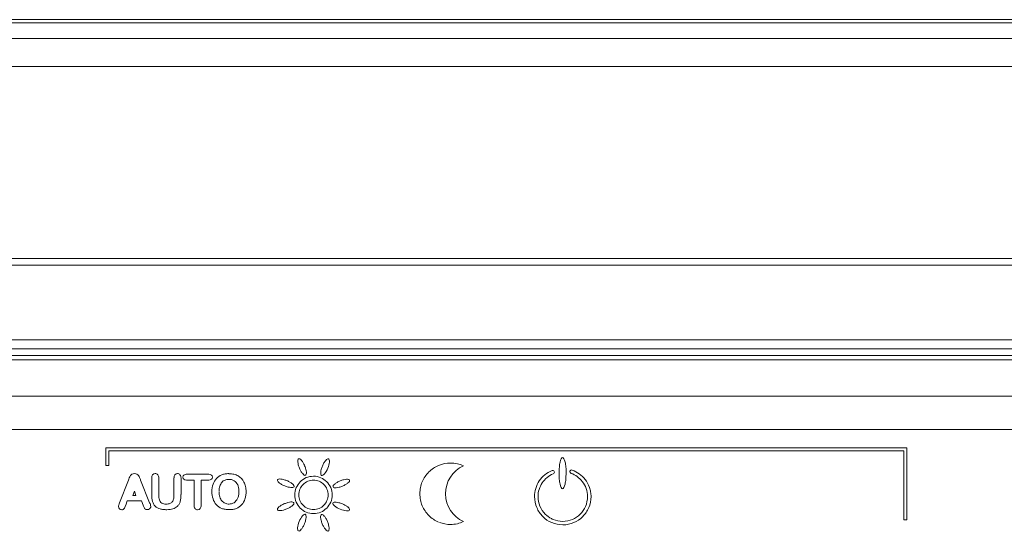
# Model space of a CAD drawing. Header units: millimetres. Extents: x -41968 to 54113, y -9946 to 101810.
# Tile 98 of 171: x -1235 to -1100, y 11440 to 11510. Entities that reach past the tile are written whole.
import ezdxf

# ---------------------------------------------------------------- set-up
doc = ezdxf.new("R2010")
doc.units = ezdxf.units.MM
doc.layers.add('CERNA', color=7, linetype='Continuous', lineweight=15)
doc.layers.add('UT-potrubi_privodni', color=3, linetype='Continuous', lineweight=50)

# ---------------------------------------------------------------- blocks, each defined once
blk = doc.blocks.new('CONDENSINOX_50_2')
at = {"layer": 'CERNA'}
for points in [[(-518.6, 3214.74), (-124.78, 3214.74)], [(-518.6, 3214.31), (-124.78, 3214.31)], [(-124.78, 3212.18), (-518.6, 3212.18)], [(-507.61, 3208.32), (-135.79, 3208.32)], [(-135.79, 3182), (-507.61, 3182)], [(-135.79, 3181.07), (-507.61, 3181.07)], [(-509.69, 3170.86), (-133.69, 3170.86)], [(-507.54, 3169.61), (-135.85, 3169.61)], [(-134.41, 3168.72), (-508.97, 3168.72)], [(-507.54, 3168.09), (-135.85, 3168.09)], [(-494.38, 3163.12), (-148.99, 3163.12)], [(-494.38, 3158.57), (-148.99, 3158.57)], [(-274.78, 3156.05), (-384.59, 3156.05)], [(-384.59, 3156.05), (-384.59, 3153.63)], [(-274.78, 3146.17), (-274.78, 3156.05)], [(-384.18, 3155.63), (-275.21, 3155.63)], [(-384.18, 3153.64), (-384.18, 3155.62)], [(-275.21, 3155.63), (-275.21, 3146.18)], [(-384.59, 3153.64), (-384.17, 3153.64)], [(-378.31, 3151.92), (-378.31, 3149.63)], [(-377.34, 3149.58), (-377.34, 3151.93)], [(-375.26, 3151.92), (-375.26, 3149.55)], [(-374.29, 3149.63), (-374.29, 3151.91)], [(-370.48, 3152.43), (-373.57, 3152.43)], [(-381.5, 3151.6), (-382.74, 3148.5)], [(-378.59, 3148.52), (-379.83, 3151.61)], [(-373.56, 3151.63), (-372.49, 3151.63)], [(-372.5, 3151.63), (-372.5, 3148.17)], [(-371.53, 3151.63), (-370.47, 3151.63)], [(-371.53, 3148.16), (-371.53, 3151.63)], [(-380.89, 3149.52), (-380.68, 3150.11)], [(-380.47, 3149.52), (-380.89, 3149.52)], [(-380.68, 3150.11), (-380.47, 3149.52)], [(-381.87, 3148.18), (-381.65, 3148.79)], [(-381.65, 3148.79), (-379.7, 3148.79)], [(-379.7, 3148.79), (-379.47, 3148.2)], [(-275.21, 3146.17), (-274.78, 3146.17)]]:
    blk.add_lwpolyline(points, dxfattribs=at)
for points, knots in [([(-357.33, 3153.56), (-357.39, 3153.72), (-357.47, 3153.87), (-357.54, 3154.01), (-357.62, 3154.13), (-357.69, 3154.23), (-357.77, 3154.33), (-357.92, 3154.49), (-358.06, 3154.6), (-358.17, 3154.55), (-358.26, 3154.51), (-358.29, 3154.34), (-358.27, 3154.11), (-358.27, 3154), (-358.24, 3153.85), (-358.21, 3153.72), (-358.17, 3153.56), (-358.12, 3153.42), (-358.06, 3153.26)], [0, 0, 0, 0, 1, 1, 1, 2, 2, 2, 3, 3, 3, 4, 4, 4, 5, 5, 5, 6, 6, 6, 6]), ([(-354.17, 3153.25), (-354.05, 3153.54), (-353.98, 3153.86), (-353.95, 3154.09), (-353.93, 3154.34), (-353.98, 3154.5), (-354.07, 3154.55), (-354.16, 3154.58), (-354.31, 3154.49), (-354.46, 3154.32), (-354.54, 3154.21), (-354.62, 3154.11), (-354.69, 3153.98), (-354.77, 3153.86), (-354.83, 3153.71), (-354.91, 3153.54)], [0, 0, 0, 0, 1, 1, 1, 2, 2, 2, 3, 3, 3, 4, 4, 4, 5, 5, 5, 5]), ([(-321.49, 3152.59), (-321.49, 3152.87), (-321.51, 3153.17), (-321.52, 3153.42), (-321.55, 3153.67), (-321.58, 3153.9), (-321.63, 3154.08), (-321.72, 3154.48), (-321.86, 3154.71), (-321.98, 3154.71), (-322.12, 3154.71), (-322.24, 3154.48), (-322.33, 3154.08), (-322.36, 3153.9), (-322.41, 3153.67), (-322.42, 3153.42), (-322.45, 3153.16), (-322.45, 3152.87), (-322.45, 3152.59)], [0, 0, 0, 0, 1, 1, 1, 2, 2, 2, 3, 3, 3, 4, 4, 4, 5, 5, 5, 6, 6, 6, 6]), ([(-358.06, 3153.25), (-357.99, 3153.1), (-357.92, 3152.96), (-357.86, 3152.83), (-357.78, 3152.7), (-357.69, 3152.6), (-357.61, 3152.51), (-357.46, 3152.32), (-357.32, 3152.24), (-357.23, 3152.29), (-357.13, 3152.32), (-357.09, 3152.5), (-357.11, 3152.72), (-357.11, 3152.83), (-357.14, 3152.96), (-357.19, 3153.12), (-357.22, 3153.25), (-357.26, 3153.41), (-357.34, 3153.56)], [0, 0, 0, 0, 1, 1, 1, 2, 2, 2, 3, 3, 3, 4, 4, 4, 5, 5, 5, 6, 6, 6, 6]), ([(-354.91, 3153.54), (-354.97, 3153.39), (-355.01, 3153.22), (-355.06, 3153.1), (-355.09, 3152.95), (-355.12, 3152.82), (-355.12, 3152.7), (-355.15, 3152.46), (-355.1, 3152.31), (-355.01, 3152.27), (-354.91, 3152.24), (-354.77, 3152.31), (-354.62, 3152.5), (-354.45, 3152.67), (-354.3, 3152.95), (-354.17, 3153.25)], [0, 0, 0, 0, 1, 1, 1, 2, 2, 2, 3, 3, 3, 4, 4, 4, 5, 5, 5, 5]), ([(-335.58, 3153.58), (-335.83, 3153.7), (-336.12, 3153.8), (-336.41, 3153.87), (-336.72, 3153.94), (-337.02, 3153.97), (-337.34, 3153.97), (-337.92, 3153.97), (-338.47, 3153.85), (-338.98, 3153.64), (-339.49, 3153.43), (-339.94, 3153.1), (-340.33, 3152.74), (-340.71, 3152.35), (-341.01, 3151.89), (-341.23, 3151.4), (-341.35, 3151.14), (-341.42, 3150.89), (-341.46, 3150.59), (-341.52, 3150.34), (-341.55, 3150.05), (-341.55, 3149.75), (-341.55, 3149.47), (-341.52, 3149.18), (-341.46, 3148.91), (-341.42, 3148.62), (-341.35, 3148.38), (-341.23, 3148.12), (-341.01, 3147.62), (-340.71, 3147.16), (-340.33, 3146.78), (-339.94, 3146.4), (-339.49, 3146.09), (-338.98, 3145.87)], [0, 0, 0, 0, 1, 1, 1, 2, 2, 2, 3, 3, 3, 4, 4, 4, 5, 5, 5, 6, 6, 6, 7, 7, 7, 8, 8, 8, 9, 9, 9, 10, 10, 10, 11, 11, 11, 11]), ([(-379.83, 3151.61), (-379.88, 3151.73), (-379.92, 3151.86), (-379.97, 3151.98), (-380.02, 3152.06), (-380.06, 3152.16), (-380.12, 3152.24), (-380.18, 3152.31), (-380.26, 3152.38), (-380.34, 3152.44), (-380.44, 3152.5), (-380.55, 3152.51), (-380.67, 3152.51), (-380.79, 3152.51), (-380.91, 3152.5), (-381.02, 3152.44), (-381.1, 3152.38), (-381.17, 3152.31), (-381.22, 3152.24), (-381.3, 3152.15), (-381.34, 3152.03), (-381.39, 3151.93), (-381.43, 3151.81), (-381.46, 3151.7), (-381.5, 3151.61)], [0, 0, 0, 0, 1, 1, 1, 2, 2, 2, 3, 3, 3, 4, 4, 4, 5, 5, 5, 6, 6, 6, 7, 7, 7, 8, 8, 8, 8]), ([(-377.34, 3151.92), (-377.34, 3152.07), (-377.37, 3152.24), (-377.48, 3152.36), (-377.55, 3152.47), (-377.7, 3152.52), (-377.84, 3152.52), (-377.96, 3152.52), (-378.09, 3152.46), (-378.18, 3152.36), (-378.28, 3152.24), (-378.3, 3152.07), (-378.3, 3151.92)], [0, 0, 0, 0, 1, 1, 1, 2, 2, 2, 3, 3, 3, 4, 4, 4, 4]), ([(-374.29, 3151.92), (-374.29, 3152.07), (-374.32, 3152.24), (-374.43, 3152.36), (-374.5, 3152.47), (-374.66, 3152.52), (-374.78, 3152.52), (-374.92, 3152.52), (-375.04, 3152.47), (-375.12, 3152.36), (-375.24, 3152.24), (-375.25, 3152.07), (-375.25, 3151.92)], [0, 0, 0, 0, 1, 1, 1, 2, 2, 2, 3, 3, 3, 4, 4, 4, 4]), ([(-373.56, 3152.43), (-373.68, 3152.43), (-373.81, 3152.41), (-373.92, 3152.32), (-374, 3152.25), (-374.04, 3152.14), (-374.04, 3152.02), (-374.04, 3151.92), (-374, 3151.8), (-373.92, 3151.75), (-373.83, 3151.66), (-373.68, 3151.64), (-373.56, 3151.64)], [0, 0, 0, 0, 1, 1, 1, 2, 2, 2, 3, 3, 3, 4, 4, 4, 4]), ([(-370.48, 3151.63), (-370.36, 3151.63), (-370.2, 3151.65), (-370.1, 3151.74), (-370.01, 3151.8), (-369.97, 3151.92), (-369.97, 3152.03), (-369.97, 3152.15), (-370.01, 3152.26), (-370.1, 3152.32), (-370.2, 3152.41), (-370.36, 3152.42), (-370.48, 3152.42)], [0, 0, 0, 0, 1, 1, 1, 2, 2, 2, 3, 3, 3, 4, 4, 4, 4]), ([(-367.73, 3152.51), (-367.9, 3152.51), (-368.08, 3152.51), (-368.25, 3152.48), (-368.42, 3152.44), (-368.57, 3152.4), (-368.69, 3152.34), (-369, 3152.24), (-369.24, 3152.05), (-369.44, 3151.86), (-369.65, 3151.64), (-369.78, 3151.37), (-369.9, 3151.06), (-370, 3150.76), (-370.06, 3150.41), (-370.06, 3150.04), (-370.06, 3149.71), (-370, 3149.36), (-369.9, 3149.06), (-369.8, 3148.74), (-369.67, 3148.48), (-369.45, 3148.28), (-369.25, 3148.04), (-369.01, 3147.87), (-368.71, 3147.74), (-368.57, 3147.7), (-368.4, 3147.65), (-368.25, 3147.62), (-368.08, 3147.59), (-367.9, 3147.58), (-367.73, 3147.58)], [0, 0, 0, 0, 1, 1, 1, 2, 2, 2, 3, 3, 3, 4, 4, 4, 5, 5, 5, 6, 6, 6, 7, 7, 7, 8, 8, 8, 9, 9, 9, 10, 10, 10, 10]), ([(-367.73, 3147.58), (-367.53, 3147.58), (-367.34, 3147.59), (-367.18, 3147.61), (-367.01, 3147.64), (-366.86, 3147.68), (-366.7, 3147.74), (-366.42, 3147.86), (-366.17, 3148.05), (-365.97, 3148.26), (-365.78, 3148.47), (-365.63, 3148.74), (-365.52, 3149.03), (-365.48, 3149.18), (-365.44, 3149.35), (-365.42, 3149.52), (-365.38, 3149.69), (-365.37, 3149.86), (-365.37, 3150.05), (-365.37, 3150.28), (-365.4, 3150.53), (-365.45, 3150.76), (-365.49, 3150.97), (-365.57, 3151.17), (-365.66, 3151.36), (-365.83, 3151.71), (-366.12, 3152.02), (-366.45, 3152.21), (-366.63, 3152.3), (-366.83, 3152.38), (-367.04, 3152.43), (-367.25, 3152.47), (-367.5, 3152.5), (-367.73, 3152.5)], [0, 0, 0, 0, 1, 1, 1, 2, 2, 2, 3, 3, 3, 4, 4, 4, 5, 5, 5, 6, 6, 6, 7, 7, 7, 8, 8, 8, 9, 9, 9, 10, 10, 10, 11, 11, 11, 11]), ([(-359.79, 3151.56), (-359.94, 3151.62), (-360.09, 3151.66), (-360.24, 3151.71), (-360.38, 3151.75), (-360.52, 3151.77), (-360.62, 3151.77), (-360.86, 3151.8), (-361.04, 3151.76), (-361.08, 3151.66), (-361.11, 3151.56), (-361.02, 3151.43), (-360.85, 3151.26), (-360.75, 3151.2), (-360.64, 3151.12), (-360.52, 3151.04), (-360.4, 3150.97), (-360.24, 3150.89), (-360.08, 3150.83)], [0, 0, 0, 0, 1, 1, 1, 2, 2, 2, 3, 3, 3, 4, 4, 4, 5, 5, 5, 6, 6, 6, 6]), ([(-356.13, 3152.15), (-356.48, 3152.15), (-356.82, 3152.09), (-357.14, 3151.96), (-357.44, 3151.82), (-357.71, 3151.64), (-357.94, 3151.41), (-358.17, 3151.17), (-358.35, 3150.89), (-358.5, 3150.59), (-358.62, 3150.28), (-358.7, 3149.93), (-358.7, 3149.58), (-358.7, 3149.25), (-358.62, 3148.92), (-358.5, 3148.6), (-358.35, 3148.29), (-358.17, 3148.02), (-357.94, 3147.78), (-357.71, 3147.56), (-357.44, 3147.36), (-357.14, 3147.24), (-356.82, 3147.1), (-356.48, 3147.03), (-356.13, 3147.03)], [0, 0, 0, 0, 1, 1, 1, 2, 2, 2, 3, 3, 3, 4, 4, 4, 5, 5, 5, 6, 6, 6, 7, 7, 7, 8, 8, 8, 8]), ([(-356.13, 3147.04), (-355.78, 3147.04), (-355.44, 3147.1), (-355.12, 3147.24), (-354.83, 3147.36), (-354.57, 3147.56), (-354.32, 3147.79), (-354.09, 3148.02), (-353.91, 3148.31), (-353.77, 3148.6), (-353.64, 3148.92), (-353.56, 3149.25), (-353.56, 3149.6), (-353.56, 3149.93), (-353.64, 3150.28), (-353.77, 3150.59), (-353.91, 3150.91), (-354.09, 3151.18), (-354.32, 3151.41), (-354.57, 3151.63), (-354.83, 3151.82), (-355.12, 3151.94), (-355.44, 3152.09), (-355.78, 3152.17), (-356.13, 3152.17)], [0, 0, 0, 0, 1, 1, 1, 2, 2, 2, 3, 3, 3, 4, 4, 4, 5, 5, 5, 6, 6, 6, 7, 7, 7, 8, 8, 8, 8]), ([(-323.43, 3152.93), (-324.14, 3152.64), (-324.75, 3152.14), (-325.18, 3151.52), (-325.38, 3151.2), (-325.55, 3150.86), (-325.65, 3150.48), (-325.77, 3150.13), (-325.83, 3149.74), (-325.83, 3149.38), (-325.83, 3148.84), (-325.71, 3148.32), (-325.51, 3147.85), (-325.33, 3147.4), (-325.04, 3146.97), (-324.69, 3146.62), (-324, 3145.92), (-323.02, 3145.5), (-321.95, 3145.5)], [0, 0, 0, 0, 1, 1, 1, 2, 2, 2, 3, 3, 3, 4, 4, 4, 5, 5, 5, 6, 6, 6, 6]), ([(-323.5, 3146.34), (-323.82, 3146.5), (-324.11, 3146.72), (-324.35, 3146.95), (-324.67, 3147.27), (-324.9, 3147.63), (-325.08, 3148.04), (-325.27, 3148.45), (-325.35, 3148.91), (-325.35, 3149.36), (-325.35, 3149.7), (-325.3, 3150.04), (-325.2, 3150.35), (-325.09, 3150.68), (-324.96, 3150.97), (-324.78, 3151.23), (-324.41, 3151.8), (-323.89, 3152.24), (-323.25, 3152.5)], [0, 0, 0, 0, 1, 1, 1, 2, 2, 2, 3, 3, 3, 4, 4, 4, 5, 5, 5, 6, 6, 6, 6]), ([(-320.82, 3152.55), (-320.21, 3152.34), (-319.67, 3151.95), (-319.29, 3151.44), (-319.04, 3151.15), (-318.88, 3150.82), (-318.76, 3150.47), (-318.63, 3150.1), (-318.57, 3149.74), (-318.57, 3149.36), (-318.57, 3148.89), (-318.66, 3148.45), (-318.83, 3148.03), (-319, 3147.64), (-319.26, 3147.27), (-319.56, 3146.97), (-319.87, 3146.65), (-320.23, 3146.41), (-320.64, 3146.23), (-321.04, 3146.06), (-321.49, 3145.97), (-321.97, 3145.97), (-322.41, 3145.97), (-322.86, 3146.06), (-323.29, 3146.23), (-323.36, 3146.26), (-323.42, 3146.3), (-323.51, 3146.35)], [0, 0, 0, 0, 1, 1, 1, 2, 2, 2, 3, 3, 3, 4, 4, 4, 5, 5, 5, 6, 6, 6, 7, 7, 7, 8, 8, 8, 9, 9, 9, 9]), ([(-323.25, 3152.5), (-323.13, 3152.54), (-323.08, 3152.69), (-323.13, 3152.8), (-323.17, 3152.92), (-323.31, 3152.99), (-323.43, 3152.93)], [0, 0, 0, 0, 1, 1, 1, 2, 2, 2, 2]), ([(-322.47, 3152.58), (-322.47, 3152.29), (-322.47, 3152.01), (-322.44, 3151.77), (-322.41, 3151.51), (-322.38, 3151.28), (-322.33, 3151.09), (-322.24, 3150.7), (-322.1, 3150.45), (-321.98, 3150.45), (-321.86, 3150.45), (-321.74, 3150.7), (-321.64, 3151.09), (-321.6, 3151.28), (-321.55, 3151.51), (-321.54, 3151.77), (-321.51, 3152.01), (-321.51, 3152.31), (-321.51, 3152.58)], [0, 0, 0, 0, 1, 1, 1, 2, 2, 2, 3, 3, 3, 4, 4, 4, 5, 5, 5, 6, 6, 6, 6]), ([(-321.95, 3145.49), (-320.89, 3145.49), (-319.93, 3145.93), (-319.22, 3146.63), (-318.87, 3146.97), (-318.6, 3147.39), (-318.4, 3147.86), (-318.2, 3148.32), (-318.08, 3148.82), (-318.08, 3149.37), (-318.08, 3149.57), (-318.11, 3149.78), (-318.14, 3150.01), (-318.16, 3150.21), (-318.23, 3150.4), (-318.29, 3150.62), (-318.44, 3151.01), (-318.64, 3151.39), (-318.9, 3151.72), (-319.35, 3152.3), (-319.98, 3152.76), (-320.66, 3152.99)], [0, 0, 0, 0, 1, 1, 1, 2, 2, 2, 3, 3, 3, 4, 4, 4, 5, 5, 5, 6, 6, 6, 7, 7, 7, 7]), ([(-320.66, 3153), (-320.79, 3153.05), (-320.92, 3152.97), (-320.97, 3152.87), (-321.01, 3152.76), (-320.95, 3152.59), (-320.82, 3152.55)], [0, 0, 0, 0, 1, 1, 1, 2, 2, 2, 2]), ([(-369.07, 3150.16), (-369.07, 3150.38), (-369.03, 3150.61), (-368.98, 3150.79), (-368.9, 3150.99), (-368.81, 3151.19), (-368.69, 3151.32), (-368.57, 3151.46), (-368.43, 3151.57), (-368.26, 3151.63), (-368.11, 3151.7), (-367.91, 3151.73), (-367.73, 3151.73), (-367.47, 3151.75), (-367.21, 3151.67), (-367.01, 3151.54), (-366.81, 3151.41), (-366.64, 3151.22), (-366.52, 3150.96), (-366.46, 3150.83), (-366.42, 3150.7), (-366.39, 3150.55), (-366.39, 3150.49), (-366.38, 3150.38), (-366.36, 3150.3), (-366.36, 3150.3), (-366.36, 3150.06), (-366.36, 3150.06)], [0, 0, 0, 0, 1, 1, 1, 2, 2, 2, 3, 3, 3, 4, 4, 4, 5, 5, 5, 6, 6, 6, 7, 7, 7, 8, 8, 8, 9, 9, 9, 9]), ([(-360.08, 3150.83), (-359.93, 3150.76), (-359.78, 3150.72), (-359.62, 3150.68), (-359.49, 3150.65), (-359.35, 3150.62), (-359.25, 3150.6), (-359, 3150.59), (-358.84, 3150.63), (-358.79, 3150.72), (-358.76, 3150.81), (-358.85, 3150.97), (-359.02, 3151.11), (-359.13, 3151.2), (-359.23, 3151.27), (-359.35, 3151.34), (-359.48, 3151.42), (-359.62, 3151.49), (-359.79, 3151.56)], [0, 0, 0, 0, 1, 1, 1, 2, 2, 2, 3, 3, 3, 4, 4, 4, 5, 5, 5, 6, 6, 6, 6]), ([(-356.13, 3147.58), (-356.4, 3147.58), (-356.68, 3147.65), (-356.91, 3147.73), (-357.17, 3147.84), (-357.37, 3147.99), (-357.56, 3148.17), (-357.74, 3148.36), (-357.89, 3148.56), (-358, 3148.81), (-358.09, 3149.06), (-358.14, 3149.33), (-358.14, 3149.59), (-358.14, 3149.87), (-358.09, 3150.13), (-358, 3150.38), (-357.89, 3150.62), (-357.74, 3150.84), (-357.56, 3151.02), (-357.37, 3151.2), (-357.17, 3151.35), (-356.91, 3151.46), (-356.68, 3151.55), (-356.4, 3151.61), (-356.13, 3151.61)], [0, 0, 0, 0, 1, 1, 1, 2, 2, 2, 3, 3, 3, 4, 4, 4, 5, 5, 5, 6, 6, 6, 7, 7, 7, 8, 8, 8, 8]), ([(-356.13, 3151.61), (-355.87, 3151.61), (-355.58, 3151.57), (-355.35, 3151.46), (-355.09, 3151.35), (-354.89, 3151.2), (-354.71, 3151.02), (-354.53, 3150.85), (-354.37, 3150.64), (-354.28, 3150.38), (-354.17, 3150.13), (-354.12, 3149.86), (-354.12, 3149.61), (-354.12, 3149.35), (-354.17, 3149.06), (-354.28, 3148.81), (-354.37, 3148.57), (-354.53, 3148.36), (-354.71, 3148.17), (-354.89, 3148.01), (-355.09, 3147.84), (-355.35, 3147.73), (-355.58, 3147.64), (-355.87, 3147.58), (-356.13, 3147.58)], [0, 0, 0, 0, 1, 1, 1, 2, 2, 2, 3, 3, 3, 4, 4, 4, 5, 5, 5, 6, 6, 6, 7, 7, 7, 8, 8, 8, 8]), ([(-352.47, 3151.52), (-352.63, 3151.46), (-352.76, 3151.4), (-352.89, 3151.32), (-353.04, 3151.25), (-353.13, 3151.16), (-353.21, 3151.08), (-353.4, 3150.93), (-353.49, 3150.79), (-353.44, 3150.7), (-353.41, 3150.58), (-353.25, 3150.56), (-353.02, 3150.58), (-352.89, 3150.58), (-352.76, 3150.61), (-352.61, 3150.65), (-352.47, 3150.68), (-352.32, 3150.74), (-352.17, 3150.8)], [0, 0, 0, 0, 1, 1, 1, 2, 2, 2, 3, 3, 3, 4, 4, 4, 5, 5, 5, 6, 6, 6, 6]), ([(-352.16, 3150.8), (-352.01, 3150.86), (-351.87, 3150.94), (-351.74, 3151.01), (-351.6, 3151.08), (-351.49, 3151.14), (-351.42, 3151.24), (-351.23, 3151.39), (-351.14, 3151.53), (-351.19, 3151.63), (-351.22, 3151.72), (-351.39, 3151.75), (-351.62, 3151.74), (-351.74, 3151.74), (-351.87, 3151.71), (-352.01, 3151.68), (-352.16, 3151.63), (-352.32, 3151.59), (-352.46, 3151.53)], [0, 0, 0, 0, 1, 1, 1, 2, 2, 2, 3, 3, 3, 4, 4, 4, 5, 5, 5, 6, 6, 6, 6]), ([(-378.31, 3149.63), (-378.31, 3149.31), (-378.3, 3148.99), (-378.19, 3148.7), (-378.12, 3148.45), (-378.01, 3148.24), (-377.83, 3148.06), (-377.66, 3147.88), (-377.41, 3147.76), (-377.17, 3147.68), (-377.03, 3147.65), (-376.89, 3147.62), (-376.74, 3147.6), (-376.57, 3147.59), (-376.39, 3147.57), (-376.23, 3147.57), (-376.09, 3147.57), (-375.94, 3147.59), (-375.79, 3147.6), (-375.67, 3147.62), (-375.55, 3147.65), (-375.42, 3147.68), (-375.3, 3147.71), (-375.19, 3147.76), (-375.09, 3147.82), (-375, 3147.88), (-374.9, 3147.96), (-374.81, 3148.03), (-374.72, 3148.12), (-374.62, 3148.22), (-374.55, 3148.34), (-374.48, 3148.44), (-374.43, 3148.56), (-374.4, 3148.7), (-374.32, 3148.99), (-374.3, 3149.31), (-374.3, 3149.63)], [0, 0, 0, 0, 1, 1, 1, 2, 2, 2, 3, 3, 3, 4, 4, 4, 5, 5, 5, 6, 6, 6, 7, 7, 7, 8, 8, 8, 9, 9, 9, 10, 10, 10, 11, 11, 11, 12, 12, 12, 12]), ([(-375.26, 3149.55), (-375.26, 3149.38), (-375.27, 3149.19), (-375.32, 3149.01), (-375.35, 3148.89), (-375.41, 3148.75), (-375.49, 3148.65), (-375.58, 3148.54), (-375.7, 3148.46), (-375.82, 3148.42), (-375.96, 3148.36), (-376.13, 3148.34), (-376.31, 3148.34), (-376.43, 3148.34), (-376.55, 3148.34), (-376.65, 3148.37), (-376.75, 3148.4), (-376.86, 3148.43), (-376.94, 3148.48), (-377.09, 3148.6), (-377.19, 3148.74), (-377.25, 3148.9), (-377.33, 3149.12), (-377.35, 3149.36), (-377.35, 3149.57)], [0, 0, 0, 0, 1, 1, 1, 2, 2, 2, 3, 3, 3, 4, 4, 4, 5, 5, 5, 6, 6, 6, 7, 7, 7, 8, 8, 8, 8]), ([(-366.35, 3150.05), (-366.35, 3150.05), (-366.35, 3149.78), (-366.35, 3149.78), (-366.37, 3149.69), (-366.38, 3149.61), (-366.4, 3149.52), (-366.43, 3149.38), (-366.48, 3149.23), (-366.54, 3149.11), (-366.66, 3148.84), (-366.83, 3148.66), (-367.02, 3148.53), (-367.24, 3148.4), (-367.48, 3148.34), (-367.71, 3148.34), (-367.89, 3148.34), (-368.09, 3148.38), (-368.25, 3148.45), (-368.41, 3148.51), (-368.56, 3148.64), (-368.69, 3148.77), (-368.8, 3148.92), (-368.91, 3149.09), (-368.98, 3149.32), (-369.03, 3149.54), (-369.06, 3149.79), (-369.06, 3150.05)], [0, 0, 0, 0, 1, 1, 1, 2, 2, 2, 3, 3, 3, 4, 4, 4, 5, 5, 5, 6, 6, 6, 7, 7, 7, 8, 8, 8, 9, 9, 9, 9]), ([(-382.73, 3148.5), (-382.76, 3148.41), (-382.8, 3148.32), (-382.83, 3148.2), (-382.85, 3148.14), (-382.86, 3148.08), (-382.86, 3148), (-382.86, 3147.89), (-382.8, 3147.79), (-382.73, 3147.71), (-382.69, 3147.67), (-382.64, 3147.64), (-382.58, 3147.61), (-382.53, 3147.59), (-382.47, 3147.56), (-382.41, 3147.56), (-382.34, 3147.56), (-382.28, 3147.56), (-382.21, 3147.61), (-382.06, 3147.76), (-382.03, 3147.82), (-382, 3147.88), (-381.96, 3147.97), (-381.91, 3148.08), (-381.88, 3148.17)], [0, 0, 0, 0, 1, 1, 1, 2, 2, 2, 3, 3, 3, 4, 4, 4, 5, 5, 5, 6, 6, 6, 7, 7, 7, 8, 8, 8, 8]), ([(-379.47, 3148.2), (-379.44, 3148.11), (-379.41, 3148.03), (-379.37, 3147.94), (-379.29, 3147.77), (-379.27, 3147.74), (-379.24, 3147.73), (-379.21, 3147.68), (-379.17, 3147.64), (-379.11, 3147.61), (-379.05, 3147.58), (-378.99, 3147.56), (-378.91, 3147.58), (-378.8, 3147.58), (-378.68, 3147.62), (-378.59, 3147.71), (-378.54, 3147.74), (-378.51, 3147.8), (-378.47, 3147.85), (-378.45, 3147.91), (-378.44, 3147.97), (-378.44, 3148.02), (-378.44, 3148.2), (-378.53, 3148.37), (-378.59, 3148.51)], [0, 0, 0, 0, 1, 1, 1, 2, 2, 2, 3, 3, 3, 4, 4, 4, 5, 5, 5, 6, 6, 6, 7, 7, 7, 8, 8, 8, 8]), ([(-372.5, 3148.16), (-372.5, 3148.01), (-372.47, 3147.84), (-372.36, 3147.72), (-372.29, 3147.63), (-372.15, 3147.56), (-372.01, 3147.56), (-371.87, 3147.56), (-371.75, 3147.63), (-371.68, 3147.72), (-371.57, 3147.84), (-371.54, 3148.01), (-371.54, 3148.16)], [0, 0, 0, 0, 1, 1, 1, 2, 2, 2, 3, 3, 3, 4, 4, 4, 4]), ([(-360.1, 3148.4), (-360.25, 3148.34), (-360.4, 3148.26), (-360.54, 3148.19), (-360.66, 3148.11), (-360.77, 3148.04), (-360.86, 3147.96), (-361.03, 3147.81), (-361.13, 3147.65), (-361.07, 3147.56), (-361.04, 3147.47), (-360.87, 3147.44), (-360.64, 3147.44), (-360.52, 3147.46), (-360.39, 3147.49), (-360.25, 3147.52), (-360.1, 3147.56), (-359.94, 3147.61), (-359.79, 3147.67)], [0, 0, 0, 0, 1, 1, 1, 2, 2, 2, 3, 3, 3, 4, 4, 4, 5, 5, 5, 6, 6, 6, 6]), ([(-359.79, 3147.68), (-359.63, 3147.74), (-359.5, 3147.8), (-359.36, 3147.88), (-359.24, 3147.96), (-359.13, 3148.05), (-359.04, 3148.12), (-358.86, 3148.28), (-358.77, 3148.41), (-358.83, 3148.5), (-358.86, 3148.6), (-359.02, 3148.64), (-359.25, 3148.63), (-359.36, 3148.61), (-359.5, 3148.6), (-359.65, 3148.54), (-359.79, 3148.51), (-359.94, 3148.45), (-360.09, 3148.4)], [0, 0, 0, 0, 1, 1, 1, 2, 2, 2, 3, 3, 3, 4, 4, 4, 5, 5, 5, 6, 6, 6, 6]), ([(-352.17, 3148.37), (-352.33, 3148.43), (-352.48, 3148.48), (-352.64, 3148.52), (-352.78, 3148.56), (-352.9, 3148.59), (-353.03, 3148.59), (-353.26, 3148.62), (-353.42, 3148.57), (-353.47, 3148.48), (-353.5, 3148.37), (-353.42, 3148.23), (-353.24, 3148.08), (-353.06, 3147.92), (-352.78, 3147.76), (-352.48, 3147.65)], [0, 0, 0, 0, 1, 1, 1, 2, 2, 2, 3, 3, 3, 4, 4, 4, 5, 5, 5, 5]), ([(-352.48, 3147.65), (-352.19, 3147.52), (-351.87, 3147.44), (-351.62, 3147.42), (-351.39, 3147.4), (-351.23, 3147.44), (-351.19, 3147.53), (-351.16, 3147.63), (-351.23, 3147.78), (-351.42, 3147.94), (-351.52, 3147.99), (-351.62, 3148.08), (-351.75, 3148.16), (-351.87, 3148.23), (-352.03, 3148.3), (-352.17, 3148.37)], [0, 0, 0, 0, 1, 1, 1, 2, 2, 2, 3, 3, 3, 4, 4, 4, 5, 5, 5, 5]), ([(-357.35, 3145.66), (-357.29, 3145.8), (-357.25, 3145.94), (-357.22, 3146.1), (-357.17, 3146.25), (-357.14, 3146.38), (-357.14, 3146.49), (-357.13, 3146.72), (-357.17, 3146.9), (-357.26, 3146.94), (-357.35, 3146.97), (-357.49, 3146.9), (-357.64, 3146.71), (-357.81, 3146.52), (-357.98, 3146.25), (-358.09, 3145.94)], [0, 0, 0, 0, 1, 1, 1, 2, 2, 2, 3, 3, 3, 4, 4, 4, 5, 5, 5, 5]), ([(-354.21, 3145.93), (-354.27, 3146.09), (-354.34, 3146.25), (-354.42, 3146.38), (-354.49, 3146.49), (-354.57, 3146.6), (-354.65, 3146.69), (-354.8, 3146.86), (-354.94, 3146.97), (-355.03, 3146.92), (-355.13, 3146.87), (-355.17, 3146.71), (-355.15, 3146.48), (-355.15, 3146.38), (-355.12, 3146.22), (-355.09, 3146.09), (-355.04, 3145.93), (-355, 3145.8), (-354.94, 3145.63)], [0, 0, 0, 0, 1, 1, 1, 2, 2, 2, 3, 3, 3, 4, 4, 4, 5, 5, 5, 6, 6, 6, 6]), ([(-358.09, 3145.94), (-358.21, 3145.65), (-358.29, 3145.34), (-358.3, 3145.1), (-358.33, 3144.85), (-358.29, 3144.7), (-358.2, 3144.65), (-358.09, 3144.62), (-357.95, 3144.7), (-357.8, 3144.88), (-357.73, 3144.99), (-357.65, 3145.1), (-357.57, 3145.22), (-357.5, 3145.34), (-357.43, 3145.49), (-357.36, 3145.63)], [0, 0, 0, 0, 1, 1, 1, 2, 2, 2, 3, 3, 3, 4, 4, 4, 5, 5, 5, 5]), ([(-354.94, 3145.63), (-354.88, 3145.48), (-354.8, 3145.32), (-354.72, 3145.2), (-354.65, 3145.07), (-354.57, 3144.96), (-354.49, 3144.88), (-354.34, 3144.7), (-354.19, 3144.61), (-354.1, 3144.64), (-354.01, 3144.68), (-353.98, 3144.85), (-353.98, 3145.08), (-353.99, 3145.2), (-354.01, 3145.32), (-354.05, 3145.49), (-354.1, 3145.63), (-354.14, 3145.78), (-354.21, 3145.93)], [0, 0, 0, 0, 1, 1, 1, 2, 2, 2, 3, 3, 3, 4, 4, 4, 5, 5, 5, 6, 6, 6, 6]), ([(-338.86, 3145.83), (-338.39, 3145.65), (-337.86, 3145.54), (-337.34, 3145.54), (-337.02, 3145.54), (-336.72, 3145.59), (-336.41, 3145.65), (-336.12, 3145.73), (-335.83, 3145.82), (-335.58, 3145.94)], [0, 0, 0, 0, 1, 1, 1, 2, 2, 2, 3, 3, 3, 3])]:
    blk.add_open_spline(points, degree=3, knots=knots, dxfattribs=at)
for points in [[(-335.58, 3153.58), (-337.07, 3152.9), (-338.03, 3151.4), (-338.03, 3149.75)], [(-335.58, 3145.94), (-337.01, 3146.61), (-338.03, 3148.05), (-338.03, 3149.75)]]:
    blk.add_open_spline(points, degree=3, dxfattribs=at)

msp = doc.modelspace()

# ---------------------------------------------------------------- block references
at = {"layer": 'UT-potrubi_privodni', "ltscale": 10}
msp.add_blockref('CONDENSINOX_50_2', (-838.126, 8295.091), dxfattribs=at)

doc.saveas('drawing.dxf')
